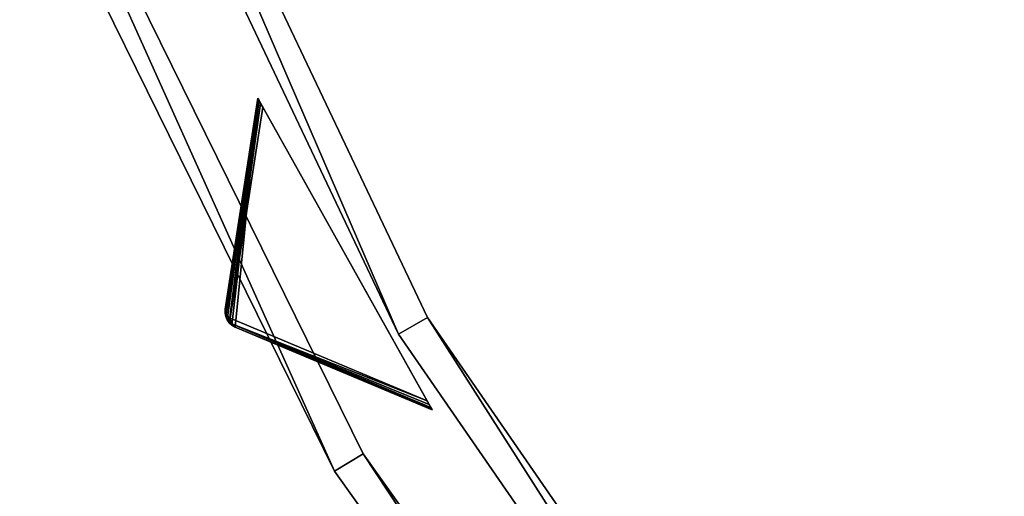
# Model space of a CAD drawing. Extents: x 1239 to 1951, y -365 to 347.
# Tile 7 of 98: x 1272 to 1331, y -192 to -164. Entities that reach past the tile are written whole.
import ezdxf

# ---------------------------------------------------------------- set-up
doc = ezdxf.new("R2010")
doc.units = 0
doc.header["$LTSCALE"] = 25.4
doc.layers.get('0').update_dxf_attribs({"color": 13, "linetype": 'CONTINUOUS'})

# ---------------------------------------------------------------- blocks, each defined once
blk = doc.blocks.new('GRUPUJ_10')
at = {"color": 0}
mesh = blk.add_polyface(dxfattribs=at)
corners = [(0, 334.731, 403.847), (1.997, 334.841, 403.847), (1.462, 391.844, 403.847), (7.718, 278.124, 403.847), (9.671, 278.553, 403.847), (24.417, 223.488, 403.847), (26.276, 224.224, 403.847), (49.663, 172.237, 403.847), (51.38, 173.263, 403.847), (82.804, 125.7, 403.847), (84.334, 126.988, 403.847), (122.98, 85.082, 403.847), (124.285, 86.599, 403.847), (145.389, 67.329, 403.847), (146.566, 68.945, 403.847), (169.152, 51.435, 403.847), (170.196, 53.141, 403.847), (220.124, 25.63, 403.847), (220.881, 27.482, 403.847), (274.575, 8.336, 403.847), (275.025, 10.285, 403.847), (331.094, 0, 403.847), (331.226, 1.996, 403.847), (388.22, 0.838, 403.847), (388.029, 2.829, 403.847), (443.963, 12.764, 403.847), (444.47, 10.83, 403.847), (497.579, 31.543, 403.847), (498.39, 29.714, 403.847), (547.489, 58.679, 403.847), (548.582, 57.004, 403.847), (592.399, 93.469, 403.847), (593.747, 91.992, 403.847), (631.147, 135.014, 403.847), (632.714, 133.772, 403.847), (662.728, 182.235, 403.847), (664.475, 181.261, 403.847), (686.326, 233.912, 403.847), (688.207, 233.23, 403.847), (701.329, 288.704, 403.847), (703.294, 288.333, 403.847), (707.348, 345.194, 403.847), (709.348, 345.143, 403.847), (3.451, 391.632, 403.847), (12.067, 447.982, 403.847), (13.996, 447.454, 403.847), (31.54, 501.693, 403.847), (33.36, 500.862, 403.847), (59.377, 551.584, 403.847), (61.039, 550.472, 403.847), (94.856, 596.363, 403.847), (96.318, 594.999, 403.847), (137.059, 634.872, 403.847), (138.283, 633.291, 403.847), (184.892, 666.112, 403.847), (185.847, 664.355, 403.847), (237.117, 689.274, 403.847), (237.778, 687.387, 403.847), (292.382, 703.759, 403.847), (292.732, 701.79, 403.847), (349.254, 709.192, 403.847), (349.284, 707.192, 403.847), (406.262, 705.431, 403.847), (405.97, 703.452, 403.847), (461.322, 690.668, 403.847), (461.927, 692.574, 403.847), (513.907, 669.17, 403.847), (514.81, 670.954, 403.847), (562.362, 639.515, 403.847), (563.54, 641.131, 403.847), (605.432, 602.471, 403.847), (606.854, 603.878, 403.847), (642.003, 558.999, 403.847), (643.632, 560.159, 403.847), (671.127, 510.222, 403.847), (672.921, 511.106, 403.847), (692.049, 457.406, 403.847), (693.962, 457.991, 403.847), (704.228, 401.918, 403.847), (706.21, 402.188, 403.847)]
mesh.append_faces([[corners[k] for k in face] for face in [(0, 1, 2), (1, 3, 4), (4, 5, 6), (6, 7, 8), (8, 9, 10), (10, 11, 12), (12, 13, 14), (14, 15, 16), (16, 17, 18), (18, 19, 20), (20, 21, 22), (22, 23, 24), (24, 23, 25), (25, 26, 27), (27, 28, 29), (29, 30, 31), (31, 32, 33), (33, 34, 35), (35, 36, 37), (37, 38, 39), (39, 40, 41), (2, 43, 44), (43, 2, 1), (44, 45, 46), (46, 47, 48), (48, 49, 50), (50, 51, 52), (52, 53, 54), (54, 55, 56), (56, 57, 58), (58, 59, 60), (60, 61, 62), (62, 64, 65), (65, 66, 67), (67, 68, 69), (69, 70, 71), (71, 72, 73), (73, 74, 75), (75, 76, 77), (77, 78, 79), (79, 41, 42)]], dxfattribs={"vtx0": -1, "vtx1": -1, "color": 0})
mesh.append_faces([[corners[k] for k in face] for face in [(1, 0, 3), (4, 3, 5), (6, 5, 7), (8, 7, 9), (10, 9, 11), (12, 11, 13), (14, 13, 15), (16, 15, 17), (18, 17, 19), (20, 19, 21), (22, 21, 23), (25, 23, 26), (27, 26, 28), (29, 28, 30), (31, 30, 32), (33, 32, 34), (35, 34, 36), (37, 36, 38), (39, 38, 40), (41, 40, 42), (44, 43, 45), (46, 45, 47), (48, 47, 49), (50, 49, 51), (52, 51, 53), (54, 53, 55), (56, 55, 57), (58, 57, 59), (60, 59, 61), (62, 61, 63), (62, 63, 64), (65, 64, 66), (67, 66, 68), (69, 68, 70), (71, 70, 72), (73, 72, 74), (75, 74, 76), (77, 76, 78), (79, 78, 41)]], dxfattribs={"vtx0": -1, "vtx2": -1, "color": 0})
mesh = blk.add_polyface(dxfattribs=at)
corners = [(1.462, 391.844, 383.847), (3.451, 391.632, 383.847), (1.997, 334.841, 383.847), (12.067, 447.982, 383.847), (13.996, 447.454, 383.847), (31.54, 501.693, 383.847), (33.36, 500.862, 383.847), (59.377, 551.584, 383.847), (61.039, 550.472, 383.847), (94.856, 596.363, 383.847), (96.318, 594.999, 383.847), (137.059, 634.872, 383.847), (138.283, 633.291, 383.847), (184.892, 666.112, 383.847), (185.847, 664.355, 383.847), (237.117, 689.274, 383.847), (237.778, 687.387, 383.847), (292.382, 703.759, 383.847), (292.732, 701.79, 383.847), (349.254, 709.192, 383.847), (349.284, 707.192, 383.847), (406.262, 705.431, 383.847), (405.97, 703.452, 383.847), (461.322, 690.668, 383.847), (461.927, 692.574, 383.847), (513.907, 669.17, 383.847), (514.81, 670.954, 383.847), (562.362, 639.515, 383.847), (563.54, 641.131, 383.847), (605.432, 602.471, 383.847), (606.854, 603.878, 383.847), (642.003, 558.999, 383.847), (643.632, 560.159, 383.847), (671.127, 510.222, 383.847), (672.921, 511.106, 383.847), (692.049, 457.406, 383.847), (693.962, 457.991, 383.847), (704.228, 401.918, 383.847), (706.21, 402.188, 383.847), (707.348, 345.194, 383.847), (709.348, 345.143, 383.847), (0, 334.731, 383.847), (7.718, 278.124, 383.847), (9.671, 278.553, 383.847), (24.417, 223.488, 383.847), (26.276, 224.224, 383.847), (49.663, 172.237, 383.847), (51.38, 173.263, 383.847), (82.804, 125.7, 383.847), (84.334, 126.988, 383.847), (122.98, 85.082, 383.847), (124.285, 86.599, 383.847), (145.389, 67.329, 383.847), (146.566, 68.945, 383.847), (169.152, 51.435, 383.847), (170.196, 53.141, 383.847), (220.124, 25.63, 383.847), (220.881, 27.482, 383.847), (274.575, 8.336, 383.847), (275.025, 10.285, 383.847), (331.094, 0, 383.847), (331.226, 1.996, 383.847), (388.22, 0.838, 383.847), (388.029, 2.829, 383.847), (443.963, 12.764, 383.847), (444.47, 10.83, 383.847), (497.579, 31.543, 383.847), (498.39, 29.714, 383.847), (547.489, 58.679, 383.847), (548.582, 57.004, 383.847), (592.399, 93.469, 383.847), (593.747, 91.992, 383.847), (631.147, 135.014, 383.847), (632.714, 133.772, 383.847), (662.728, 182.235, 383.847), (664.475, 181.261, 383.847), (686.326, 233.912, 383.847), (688.207, 233.23, 383.847), (701.329, 288.704, 383.847), (703.294, 288.333, 383.847)]
mesh.append_faces([[corners[k] for k in face] for face in [(1, 3, 4), (4, 5, 6), (6, 7, 8), (8, 9, 10), (10, 11, 12), (12, 13, 14), (14, 15, 16), (16, 17, 18), (18, 19, 20), (20, 21, 22), (22, 21, 23), (23, 24, 25), (25, 26, 27), (27, 28, 29), (29, 30, 31), (31, 32, 33), (33, 34, 35), (35, 36, 37), (37, 38, 39), (41, 2, 42), (42, 43, 44), (44, 45, 46), (46, 47, 48), (48, 49, 50), (50, 51, 52), (52, 53, 54), (54, 55, 56), (56, 57, 58), (58, 59, 60), (60, 61, 62), (62, 64, 65), (65, 66, 67), (67, 68, 69), (69, 70, 71), (71, 72, 73), (73, 74, 75), (75, 76, 77), (77, 78, 79), (79, 39, 40)]], dxfattribs={"vtx0": -1, "vtx1": -1, "color": 0})
mesh.append_faces([[corners[k] for k in face] for face in [(0, 1, 2), (1, 0, 3), (4, 3, 5), (6, 5, 7), (8, 7, 9), (10, 9, 11), (12, 11, 13), (14, 13, 15), (16, 15, 17), (18, 17, 19), (20, 19, 21), (23, 21, 24), (25, 24, 26), (27, 26, 28), (29, 28, 30), (31, 30, 32), (33, 32, 34), (35, 34, 36), (37, 36, 38), (39, 38, 40), (2, 41, 0), (42, 2, 43), (44, 43, 45), (46, 45, 47), (48, 47, 49), (50, 49, 51), (52, 51, 53), (54, 53, 55), (56, 55, 57), (58, 57, 59), (60, 59, 61), (62, 61, 63), (62, 63, 64), (65, 64, 66), (67, 66, 68), (69, 68, 70), (71, 70, 72), (73, 72, 74), (75, 74, 76), (77, 76, 78), (79, 78, 39)]], dxfattribs={"vtx0": -1, "vtx2": -1, "color": 0})
mesh = blk.add_polyface(dxfattribs=at)
corners = [(13.987, 284.721, 390.847), (9.244, 340.318, 390.847), (7.246, 340.238, 390.847), (15.946, 285.121, 390.847), (29.546, 231.005, 390.847), (31.416, 231.714, 390.847), (53.52, 180.48, 390.847), (55.252, 181.48, 390.847), (85.289, 134.455, 390.847), (86.838, 135.72, 390.847), (124.029, 94.122, 390.847), (125.355, 95.62, 390.847), (168.737, 60.526, 390.847), (169.806, 62.217, 390.847), (218.256, 34.537, 390.847), (219.04, 36.377, 390.847), (271.302, 16.828, 390.847), (271.781, 18.77, 390.847), (326.502, 7.857, 390.847), (326.663, 9.85, 390.847), (354.464, 6.73, 390.847), (354.464, 8.73, 390.847), (382.426, 7.857, 390.847), (382.265, 9.85, 390.847), (437.148, 18.77, 390.847), (437.626, 16.828, 390.847), (489.889, 36.377, 390.847), (490.672, 34.537, 390.847), (539.122, 62.217, 390.847), (540.191, 60.526, 390.847), (583.573, 95.62, 390.847), (584.899, 94.122, 390.847), (622.09, 135.72, 390.847), (623.639, 134.455, 390.847), (653.676, 181.48, 390.847), (655.408, 180.48, 390.847), (677.512, 231.714, 390.847), (679.382, 231.005, 390.847), (692.982, 285.121, 390.847), (694.941, 284.721, 390.847), (699.684, 340.318, 390.847), (701.682, 340.238, 390.847), (9.498, 396.116, 390.847), (11.483, 395.875, 390.847), (20.684, 450.911, 390.847), (22.605, 450.354, 390.847), (40.515, 503.201, 390.847), (42.322, 502.343, 390.847), (68.477, 551.632, 390.847), (70.123, 550.496, 390.847), (103.846, 594.952, 390.847), (105.289, 593.566, 390.847), (145.706, 632.036, 390.847), (146.908, 630.437, 390.847), (192.973, 661.926, 390.847), (193.902, 660.155, 390.847), (244.422, 683.846, 390.847), (245.055, 681.949, 390.847), (298.721, 697.23, 390.847), (299.042, 695.256, 390.847), (354.464, 701.73, 390.847), (354.464, 699.73, 390.847), (409.886, 695.256, 390.847), (410.207, 697.23, 390.847), (463.873, 681.949, 390.847), (464.506, 683.846, 390.847), (515.026, 660.155, 390.847), (515.955, 661.926, 390.847), (562.021, 630.437, 390.847), (563.222, 632.036, 390.847), (603.64, 593.566, 390.847), (605.082, 594.952, 390.847), (638.805, 550.496, 390.847), (640.451, 551.632, 390.847), (666.606, 502.343, 390.847), (668.413, 503.201, 390.847), (686.323, 450.354, 390.847), (688.244, 450.911, 390.847), (697.445, 395.875, 390.847), (699.43, 396.116, 390.847)]
mesh.append_faces([[corners[k] for k in face] for face in [(0, 1, 2), (1, 0, 3), (3, 4, 5), (5, 6, 7), (7, 8, 9), (9, 10, 11), (11, 12, 13), (13, 14, 15), (15, 16, 17), (17, 18, 19), (19, 20, 21), (21, 22, 23), (23, 22, 24), (24, 25, 26), (26, 27, 28), (28, 29, 30), (30, 31, 32), (32, 33, 34), (34, 35, 36), (36, 37, 38), (38, 39, 40), (42, 43, 44), (44, 45, 46), (46, 47, 48), (48, 49, 50), (50, 51, 52), (52, 53, 54), (54, 55, 56), (56, 57, 58), (58, 59, 60), (60, 62, 63), (63, 64, 65), (65, 66, 67), (67, 68, 69), (69, 70, 71), (71, 72, 73), (73, 74, 75), (75, 76, 77), (77, 78, 79), (79, 40, 41)]], dxfattribs={"vtx0": -1, "vtx1": -1, "color": 0})
mesh.append_faces([[corners[k] for k in face] for face in [(3, 0, 4), (5, 4, 6), (7, 6, 8), (9, 8, 10), (11, 10, 12), (13, 12, 14), (15, 14, 16), (17, 16, 18), (19, 18, 20), (21, 20, 22), (24, 22, 25), (26, 25, 27), (28, 27, 29), (30, 29, 31), (32, 31, 33), (34, 33, 35), (36, 35, 37), (38, 37, 39), (40, 39, 41), (1, 42, 2), (42, 1, 43), (44, 43, 45), (46, 45, 47), (48, 47, 49), (50, 49, 51), (52, 51, 53), (54, 53, 55), (56, 55, 57), (58, 57, 59), (60, 59, 61), (60, 61, 62), (63, 62, 64), (65, 64, 66), (67, 66, 68), (69, 68, 70), (71, 70, 72), (73, 72, 74), (75, 74, 76), (77, 76, 78), (79, 78, 40)]], dxfattribs={"vtx0": -1, "vtx2": -1, "color": 0})
mesh = blk.add_polyface(dxfattribs=at)
corners = [(9.498, 396.116, 383.847), (9.244, 340.318, 383.847), (7.246, 340.238, 383.847), (11.483, 395.875, 383.847), (20.684, 450.911, 383.847), (22.605, 450.354, 383.847), (40.515, 503.201, 383.847), (42.322, 502.343, 383.847), (68.477, 551.632, 383.847), (70.123, 550.496, 383.847), (103.846, 594.952, 383.847), (105.289, 593.566, 383.847), (145.706, 632.036, 383.847), (146.908, 630.437, 383.847), (192.973, 661.926, 383.847), (193.902, 660.155, 383.847), (244.422, 683.846, 383.847), (245.055, 681.949, 383.847), (298.721, 697.23, 383.847), (299.042, 695.256, 383.847), (354.464, 701.73, 383.847), (354.464, 699.73, 383.847), (410.207, 697.23, 383.847), (409.886, 695.256, 383.847), (463.873, 681.949, 383.847), (464.506, 683.846, 383.847), (515.026, 660.155, 383.847), (515.955, 661.926, 383.847), (562.021, 630.437, 383.847), (563.222, 632.036, 383.847), (603.64, 593.566, 383.847), (605.082, 594.952, 383.847), (638.805, 550.496, 383.847), (640.451, 551.632, 383.847), (666.606, 502.343, 383.847), (668.413, 503.201, 383.847), (686.323, 450.354, 383.847), (688.244, 450.911, 383.847), (697.445, 395.875, 383.847), (699.43, 396.116, 383.847), (699.684, 340.318, 383.847), (701.682, 340.238, 383.847), (13.987, 284.721, 383.847), (15.946, 285.121, 383.847), (29.546, 231.005, 383.847), (31.416, 231.714, 383.847), (53.52, 180.48, 383.847), (55.252, 181.48, 383.847), (85.289, 134.455, 383.847), (86.838, 135.72, 383.847), (124.029, 94.122, 383.847), (125.355, 95.62, 383.847), (168.737, 60.526, 383.847), (169.806, 62.217, 383.847), (218.256, 34.537, 383.847), (219.04, 36.377, 383.847), (271.302, 16.828, 383.847), (271.781, 18.77, 383.847), (326.502, 7.857, 383.847), (326.663, 9.85, 383.847), (354.464, 6.73, 383.847), (354.464, 8.73, 383.847), (382.265, 9.85, 383.847), (382.426, 7.857, 383.847), (437.148, 18.77, 383.847), (437.626, 16.828, 383.847), (489.889, 36.377, 383.847), (490.672, 34.537, 383.847), (539.122, 62.217, 383.847), (540.191, 60.526, 383.847), (583.573, 95.62, 383.847), (584.899, 94.122, 383.847), (622.09, 135.72, 383.847), (623.639, 134.455, 383.847), (653.676, 181.48, 383.847), (655.408, 180.48, 383.847), (677.512, 231.714, 383.847), (679.382, 231.005, 383.847), (692.982, 285.121, 383.847), (694.941, 284.721, 383.847)]
mesh.append_faces([[corners[k] for k in face] for face in [(0, 1, 2), (1, 0, 3), (3, 4, 5), (5, 6, 7), (7, 8, 9), (9, 10, 11), (11, 12, 13), (13, 14, 15), (15, 16, 17), (17, 18, 19), (19, 20, 21), (21, 22, 23), (23, 22, 24), (24, 25, 26), (26, 27, 28), (28, 29, 30), (30, 31, 32), (32, 33, 34), (34, 35, 36), (36, 37, 38), (38, 39, 40), (42, 43, 44), (44, 45, 46), (46, 47, 48), (48, 49, 50), (50, 51, 52), (52, 53, 54), (54, 55, 56), (56, 57, 58), (58, 59, 60), (60, 62, 63), (63, 64, 65), (65, 66, 67), (67, 68, 69), (69, 70, 71), (71, 72, 73), (73, 74, 75), (75, 76, 77), (77, 78, 79), (79, 40, 41)]], dxfattribs={"vtx0": -1, "vtx1": -1, "color": 0})
mesh.append_faces([[corners[k] for k in face] for face in [(3, 0, 4), (5, 4, 6), (7, 6, 8), (9, 8, 10), (11, 10, 12), (13, 12, 14), (15, 14, 16), (17, 16, 18), (19, 18, 20), (21, 20, 22), (24, 22, 25), (26, 25, 27), (28, 27, 29), (30, 29, 31), (32, 31, 33), (34, 33, 35), (36, 35, 37), (38, 37, 39), (40, 39, 41), (1, 42, 2), (42, 1, 43), (44, 43, 45), (46, 45, 47), (48, 47, 49), (50, 49, 51), (52, 51, 53), (54, 53, 55), (56, 55, 57), (58, 57, 59), (60, 59, 61), (60, 61, 62), (63, 62, 64), (65, 64, 66), (67, 66, 68), (69, 68, 70), (71, 70, 72), (73, 72, 74), (75, 74, 76), (77, 76, 78), (79, 78, 40)]], dxfattribs={"vtx0": -1, "vtx2": -1, "color": 0})
mesh = blk.add_polyface(dxfattribs=at)
corners = [(31.416, 231.714, 383.847), (55.252, 181.48, 390.847), (55.252, 181.48, 383.847), (31.416, 231.714, 390.847)]
mesh.append_faces([[corners[k] for k in face] for face in [(0, 1, 2), (1, 0, 3)]], dxfattribs={"vtx0": -1, "color": 0})
mesh = blk.add_polyface(dxfattribs=at)
corners = [(29.546, 231.005, 390.847), (53.52, 180.48, 383.847), (53.52, 180.48, 390.847), (29.546, 231.005, 383.847)]
mesh.append_faces([[corners[k] for k in face] for face in [(0, 1, 2), (1, 0, 3)]], dxfattribs={"vtx0": -1, "color": 0})
mesh = blk.add_polyface(dxfattribs=at)
corners = [(26.276, 224.224, 383.847), (51.38, 173.263, 403.847), (51.38, 173.263, 383.847), (26.276, 224.224, 403.847)]
mesh.append_faces([[corners[k] for k in face] for face in [(0, 1, 2), (1, 0, 3)]], dxfattribs={"vtx0": -1, "color": 0})
mesh = blk.add_polyface(dxfattribs=at)
corners = [(24.417, 223.488, 403.847), (49.663, 172.237, 383.847), (49.663, 172.237, 403.847), (24.417, 223.488, 383.847)]
mesh.append_faces([[corners[k] for k in face] for face in [(0, 1, 2), (1, 0, 3)]], dxfattribs={"vtx0": -1, "color": 0})
mesh = blk.add_polyface(dxfattribs=at)
corners = [(55.252, 181.48, 383.847), (86.838, 135.72, 390.847), (86.838, 135.72, 383.847), (55.252, 181.48, 390.847)]
mesh.append_faces([[corners[k] for k in face] for face in [(0, 1, 2), (1, 0, 3)]], dxfattribs={"vtx0": -1, "color": 0})
mesh = blk.add_polyface(dxfattribs=at)
corners = [(53.52, 180.48, 390.847), (85.289, 134.455, 383.847), (85.289, 134.455, 390.847), (53.52, 180.48, 383.847)]
mesh.append_faces([[corners[k] for k in face] for face in [(0, 1, 2), (1, 0, 3)]], dxfattribs={"vtx0": -1, "color": 0})
mesh = blk.add_polyface(dxfattribs=at)
corners = [(51.38, 173.263, 383.847), (84.334, 126.988, 403.847), (84.334, 126.988, 383.847), (51.38, 173.263, 403.847)]
mesh.append_faces([[corners[k] for k in face] for face in [(0, 1, 2), (1, 0, 3)]], dxfattribs={"vtx0": -1, "color": 0})
mesh = blk.add_polyface(dxfattribs=at)
corners = [(49.663, 172.237, 403.847), (82.804, 125.7, 383.847), (82.804, 125.7, 403.847), (49.663, 172.237, 383.847)]
mesh.append_faces([[corners[k] for k in face] for face in [(0, 1, 2), (1, 0, 3)]], dxfattribs={"vtx0": -1, "color": 0})
blk = doc.blocks.new('GRUPUJ_12')
at = {"color": 254}
mesh = blk.add_polyface(dxfattribs=at)
corners = [(46.584, 196.523, 395), (45.222, 182.739, 384.866), (57.08, 177.759, 395), (45.029, 182.846, 384.717), (44.865, 182.993, 384.625), (44.737, 183.173, 384.594), (44.651, 183.376, 384.625), (44.612, 183.593, 384.717), (44.621, 183.813, 384.866)]
mesh.append_faces([[corners[k] for k in face] for face in [(0, 1, 2), (7, 0, 8)]], dxfattribs={"vtx0": -1, "color": 254})
mesh.append_faces([[corners[k] for k in face] for face in [(1, 0, 3), (3, 0, 4), (4, 0, 5), (5, 0, 6), (6, 0, 7)]], dxfattribs={"vtx0": -1, "vtx1": -1, "color": 254})
mesh = blk.add_polyface(dxfattribs=at)
corners = [(46.584, 196.523, 245.616), (44.677, 183.534, 255.41), (44.621, 183.813, 255.75)]
mesh.append_faces([[corners[k] for k in face] for face in [(0, 1, 2)]], dxfattribs={"color": 254})
mesh = blk.add_polyface(dxfattribs=at)
corners = [(46.584, 196.523, 395), (44.621, 183.813, 255.75), (44.621, 183.813, 384.866), (46.584, 196.523, 245.616)]
mesh.append_faces([[corners[k] for k in face] for face in [(0, 1, 2), (1, 0, 3)]], dxfattribs={"vtx0": -1, "color": 254})
mesh = blk.add_polyface(dxfattribs=at)
corners = [(46.584, 196.523, 245.616), (46.604, 196.488, 245.357), (44.677, 183.534, 255.41)]
mesh.append_faces([[corners[k] for k in face] for face in [(0, 1, 2)]], dxfattribs={"color": 254})
mesh = blk.add_polyface(dxfattribs=at)
corners = [(46.604, 196.488, 245.357), (46.663, 196.382, 245.162), (44.677, 183.534, 255.41)]
mesh.append_faces([[corners[k] for k in face] for face in [(0, 1, 2)]], dxfattribs={"color": 254})
mesh = blk.add_polyface(dxfattribs=at)
corners = [(46.663, 196.382, 245.162), (46.758, 196.212, 245.041), (44.677, 183.534, 255.41)]
mesh.append_faces([[corners[k] for k in face] for face in [(0, 1, 2)]], dxfattribs={"color": 254})
mesh = blk.add_polyface(dxfattribs=at)
corners = [(57.06, 177.795, 245.357), (57.08, 177.759, 395), (57.08, 177.759, 245.616), (46.584, 196.523, 395), (57.001, 177.901, 245.162), (56.905, 178.071, 245.041), (56.779, 178.297, 245), (46.884, 195.986, 245), (46.758, 196.212, 245.041), (46.663, 196.382, 245.162), (46.604, 196.488, 245.357), (46.584, 196.523, 245.616)]
mesh.append_faces([[corners[k] for k in face] for face in [(0, 1, 2), (3, 10, 11)]], dxfattribs={"vtx0": -1, "color": 254})
mesh.append_faces([[corners[k] for k in face] for face in [(1, 0, 3)]], dxfattribs={"vtx0": -1, "vtx1": -1, "color": 254})
mesh.append_faces([[corners[k] for k in face] for face in [(3, 0, 4), (3, 4, 5), (3, 5, 6), (3, 6, 7), (3, 7, 8), (3, 8, 9), (3, 9, 10)]], dxfattribs={"vtx0": -1, "vtx2": -1, "color": 254})
mesh = blk.add_polyface(dxfattribs=at)
corners = [(46.758, 196.212, 245.041), (44.922, 183.276, 255.134), (44.677, 183.534, 255.41)]
mesh.append_faces([[corners[k] for k in face] for face in [(0, 1, 2)]], dxfattribs={"color": 254})
mesh = blk.add_polyface(dxfattribs=at)
corners = [(46.758, 196.212, 245.041), (46.884, 195.986, 245), (44.922, 183.276, 255.134)]
mesh.append_faces([[corners[k] for k in face] for face in [(0, 1, 2)]], dxfattribs={"color": 254})
mesh = blk.add_polyface(dxfattribs=at)
corners = [(46.884, 195.986, 245), (56.779, 178.297, 245), (44.922, 183.276, 255.134)]
mesh.append_faces([[corners[k] for k in face] for face in [(0, 1, 2)]], dxfattribs={"color": 254})
mesh = blk.add_polyface(dxfattribs=at)
corners = [(44.621, 183.813, 255.75), (44.612, 183.593, 384.717), (44.621, 183.813, 384.866)]
mesh.append_faces([[corners[k] for k in face] for face in [(0, 1, 2)]], dxfattribs={"color": 254})
mesh = blk.add_polyface(dxfattribs=at)
corners = [(44.621, 183.813, 255.75), (44.632, 183.449, 255.75), (44.612, 183.593, 384.717)]
mesh.append_faces([[corners[k] for k in face] for face in [(0, 1, 2)]], dxfattribs={"color": 254})
mesh = blk.add_polyface(dxfattribs=at)
corners = [(44.621, 183.813, 255.75), (44.677, 183.534, 255.41), (44.686, 183.363, 255.507)]
mesh.append_faces([[corners[k] for k in face] for face in [(0, 1, 2)]], dxfattribs={"color": 254})
mesh = blk.add_polyface(dxfattribs=at)
corners = [(44.621, 183.813, 255.75), (44.686, 183.363, 255.507), (44.632, 183.449, 255.75)]
mesh.append_faces([[corners[k] for k in face] for face in [(0, 1, 2)]], dxfattribs={"color": 254})
mesh = blk.add_polyface(dxfattribs=at)
corners = [(44.612, 183.593, 384.717), (44.632, 183.449, 255.75), (44.651, 183.376, 384.625)]
mesh.append_faces([[corners[k] for k in face] for face in [(0, 1, 2)]], dxfattribs={"color": 254})
mesh = blk.add_polyface(dxfattribs=at)
corners = [(44.632, 183.449, 255.75), (44.686, 183.363, 255.507), (44.651, 183.376, 255.75)]
mesh.append_faces([[corners[k] for k in face] for face in [(0, 1, 2)]], dxfattribs={"color": 254})
mesh = blk.add_polyface(dxfattribs=at)
corners = [(44.632, 183.449, 255.75), (44.651, 183.376, 255.75), (44.651, 183.376, 384.625)]
mesh.append_faces([[corners[k] for k in face] for face in [(0, 1, 2)]], dxfattribs={"color": 254})
mesh = blk.add_polyface(dxfattribs=at)
corners = [(44.651, 183.376, 255.75), (44.737, 183.173, 384.594), (44.651, 183.376, 384.625)]
mesh.append_faces([[corners[k] for k in face] for face in [(0, 1, 2)]], dxfattribs={"color": 254})
mesh = blk.add_polyface(dxfattribs=at)
corners = [(44.651, 183.376, 255.75), (44.865, 182.993, 384.625), (44.737, 183.173, 384.594)]
mesh.append_faces([[corners[k] for k in face] for face in [(0, 1, 2)]], dxfattribs={"color": 254})
mesh = blk.add_polyface(dxfattribs=at)
corners = [(44.651, 183.376, 255.75), (44.865, 182.993, 255.75), (44.865, 182.993, 384.625)]
mesh.append_faces([[corners[k] for k in face] for face in [(0, 1, 2)]], dxfattribs={"color": 254})
mesh = blk.add_polyface(dxfattribs=at)
corners = [(44.651, 183.376, 255.75), (44.686, 183.363, 255.507), (44.865, 182.993, 255.75)]
mesh.append_faces([[corners[k] for k in face] for face in [(0, 1, 2)]], dxfattribs={"color": 254})
mesh = blk.add_polyface(dxfattribs=at)
corners = [(44.677, 183.534, 255.41), (44.922, 183.276, 255.134), (44.686, 183.363, 255.507)]
mesh.append_faces([[corners[k] for k in face] for face in [(0, 1, 2)]], dxfattribs={"color": 254})
mesh = blk.add_polyface(dxfattribs=at)
corners = [(44.686, 183.363, 255.507), (44.922, 183.276, 255.134), (44.756, 183.183, 255.541)]
mesh.append_faces([[corners[k] for k in face] for face in [(0, 1, 2)]], dxfattribs={"color": 254})
mesh = blk.add_polyface(dxfattribs=at)
corners = [(44.686, 183.363, 255.507), (44.756, 183.183, 255.541), (44.865, 182.993, 255.75)]
mesh.append_faces([[corners[k] for k in face] for face in [(0, 1, 2)]], dxfattribs={"color": 254})
mesh = blk.add_polyface(dxfattribs=at)
corners = [(44.922, 183.276, 255.134), (44.873, 183.03, 255.507), (44.756, 183.183, 255.541)]
mesh.append_faces([[corners[k] for k in face] for face in [(0, 1, 2)]], dxfattribs={"color": 254})
mesh = blk.add_polyface(dxfattribs=at)
corners = [(44.756, 183.183, 255.541), (44.873, 183.03, 255.507), (44.865, 182.993, 255.75)]
mesh.append_faces([[corners[k] for k in face] for face in [(0, 1, 2)]], dxfattribs={"color": 254})
mesh = blk.add_polyface(dxfattribs=at)
corners = [(44.922, 183.276, 255.134), (45.013, 182.933, 255.41), (44.873, 183.03, 255.507)]
mesh.append_faces([[corners[k] for k in face] for face in [(0, 1, 2)]], dxfattribs={"color": 254})
mesh = blk.add_polyface(dxfattribs=at)
corners = [(44.922, 183.276, 255.134), (56.779, 178.297, 245), (45.013, 182.933, 255.41)]
mesh.append_faces([[corners[k] for k in face] for face in [(0, 1, 2)]], dxfattribs={"color": 254})
mesh = blk.add_polyface(dxfattribs=at)
corners = [(44.873, 183.03, 255.507), (44.917, 182.939, 255.75), (44.865, 182.993, 255.75)]
mesh.append_faces([[corners[k] for k in face] for face in [(0, 1, 2)]], dxfattribs={"color": 254})
mesh = blk.add_polyface(dxfattribs=at)
corners = [(45.029, 182.846, 384.717), (44.865, 182.993, 384.625), (44.865, 182.993, 255.75)]
mesh.append_faces([[corners[k] for k in face] for face in [(0, 1, 2)]], dxfattribs={"color": 254})
mesh = blk.add_polyface(dxfattribs=at)
corners = [(45.222, 182.739, 384.866), (45.029, 182.846, 384.717), (44.865, 182.993, 255.75)]
mesh.append_faces([[corners[k] for k in face] for face in [(0, 1, 2)]], dxfattribs={"color": 254})
mesh = blk.add_polyface(dxfattribs=at)
corners = [(44.865, 182.993, 255.75), (44.917, 182.939, 255.75), (45.222, 182.739, 384.866)]
mesh.append_faces([[corners[k] for k in face] for face in [(0, 1, 2)]], dxfattribs={"color": 254})
mesh = blk.add_polyface(dxfattribs=at)
corners = [(44.917, 182.939, 255.75), (44.873, 183.03, 255.507), (45.013, 182.933, 255.41)]
mesh.append_faces([[corners[k] for k in face] for face in [(0, 1, 2)]], dxfattribs={"color": 254})
mesh = blk.add_polyface(dxfattribs=at)
corners = [(44.917, 182.939, 255.75), (45.013, 182.933, 255.41), (45.222, 182.739, 255.75)]
mesh.append_faces([[corners[k] for k in face] for face in [(0, 1, 2)]], dxfattribs={"color": 254})
mesh = blk.add_polyface(dxfattribs=at)
corners = [(45.222, 182.739, 384.866), (44.917, 182.939, 255.75), (45.222, 182.739, 255.75)]
mesh.append_faces([[corners[k] for k in face] for face in [(0, 1, 2)]], dxfattribs={"color": 254})
mesh = blk.add_polyface(dxfattribs=at)
corners = [(45.222, 182.739, 255.75), (45.013, 182.933, 255.41), (57.06, 177.795, 245.357)]
mesh.append_faces([[corners[k] for k in face] for face in [(0, 1, 2)]], dxfattribs={"color": 254})
mesh = blk.add_polyface(dxfattribs=at)
corners = [(45.013, 182.933, 255.41), (57.001, 177.901, 245.162), (57.06, 177.795, 245.357)]
mesh.append_faces([[corners[k] for k in face] for face in [(0, 1, 2)]], dxfattribs={"color": 254})
mesh = blk.add_polyface(dxfattribs=at)
corners = [(45.013, 182.933, 255.41), (56.905, 178.071, 245.041), (57.001, 177.901, 245.162)]
mesh.append_faces([[corners[k] for k in face] for face in [(0, 1, 2)]], dxfattribs={"color": 254})
mesh = blk.add_polyface(dxfattribs=at)
corners = [(45.013, 182.933, 255.41), (56.779, 178.297, 245), (56.905, 178.071, 245.041)]
mesh.append_faces([[corners[k] for k in face] for face in [(0, 1, 2)]], dxfattribs={"color": 254})
mesh = blk.add_polyface(dxfattribs=at)
corners = [(57.08, 177.759, 395), (45.222, 182.739, 255.75), (57.08, 177.759, 245.616), (45.222, 182.739, 384.866)]
mesh.append_faces([[corners[k] for k in face] for face in [(0, 1, 2), (1, 0, 3)]], dxfattribs={"vtx0": -1, "color": 254})
mesh = blk.add_polyface(dxfattribs=at)
corners = [(45.222, 182.739, 255.75), (57.06, 177.795, 245.357), (57.08, 177.759, 245.616)]
mesh.append_faces([[corners[k] for k in face] for face in [(0, 1, 2)]], dxfattribs={"color": 254})
blk = doc.blocks.new('CRISTAL-L-7631-7630_STL_1')
at = {"color": 0}
blk.add_blockref('GRUPUJ_12', (144.99, -356.06, 144.219), dxfattribs=at)
at = {"color": 250}
blk.add_blockref('GRUPUJ_10', (146.534, -354.23, 165.372), dxfattribs=at)
blk = doc.blocks.new('GRUPUJ_16')
at = {"color": 0}
blk.add_blockref('CRISTAL-L-7631-7630_STL_1', (-144.99, 356.06, -7.219), dxfattribs=at)
blk = doc.blocks.new('GRUPUJ_5')
at = {"color": 0}
blk.add_blockref('GRUPUJ_16', (0, 0), dxfattribs=at)

msp = doc.modelspace()

# ---------------------------------------------------------------- block references
at = {"color": 0}
msp.add_blockref('GRUPUJ_5', (1239.459, -364.849), dxfattribs=at)

doc.saveas('drawing.dxf')
